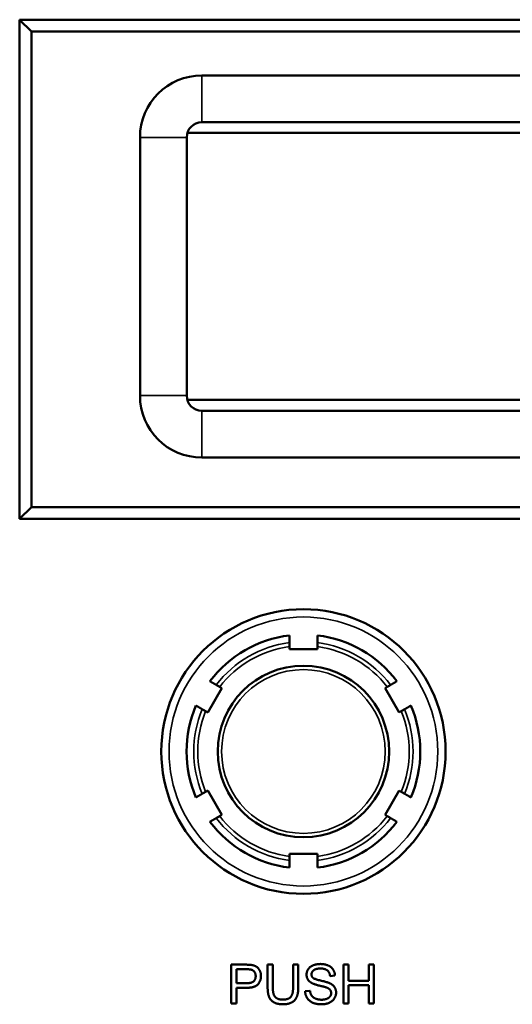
# Model space of a CAD drawing. Header units: inches. Extents: x -32 to 29.2, y -14.4 to 22.6.
# Tile 151 of 256: x -11.3 to -10, y 1.1 to 3.7. Entities that reach past the tile are written whole.
import ezdxf

# ---------------------------------------------------------------- set-up
doc = ezdxf.new("R2010")
doc.units = ezdxf.units.IN
doc.header["$MEASUREMENT"] = 0
doc.layers.add('Visible (ANSI)', color=7, linetype='Continuous', lineweight=50)
doc.layers.add('Visible Narrow (ANSI)', color=7, linetype='Continuous', lineweight=35)

msp = doc.modelspace()

# ---------------------------------------------------------------- linework, layer by layer
at = {"layer": 'Visible (ANSI)'}
for p, q in [((-7.1637, 3.6547), (-11.2855, 3.6547)), ((-11.2855, 3.6547), (-11.2555, 3.6247)), ((-11.2855, 3.6547), (-11.2855, 2.3747)), ((-11.2555, 3.6247), (-7.1937, 3.6247)), ((-11.2555, 2.4047), (-11.2555, 3.6247)), ((-7.6252, 3.5117), (-10.8177, 3.5117)), ((-10.8177, 3.3917), (-7.6252, 3.3917)), ((-10.8509, 3.3642), (-7.5881, 3.3642)), ((-10.9765, 3.3529), (-10.9765, 2.6904)), ((-10.8565, 2.6904), (-10.8565, 3.3529)), ((-7.5879, 2.68), (-10.8509, 2.68)), ((-7.6252, 2.6517), (-10.8177, 2.6517)), ((-10.8177, 2.5317), (-7.6252, 2.5317)), ((-11.2555, 2.4047), (-11.2855, 2.3747)), ((-7.1937, 2.4047), (-11.2555, 2.4047)), ((-11.2855, 2.3747), (-7.1637, 2.3747)), ((-10.5929, 2.0406), (-10.5929, 2.0468)), ((-10.5209, 2.0468), (-10.5209, 2.0406)), ((-10.5209, 2.0406), (-10.5929, 2.0406)), ((-10.7665, 1.9403), (-10.8025, 1.878)), ((-10.772, 1.9435), (-10.7665, 1.9403)), ((-10.3473, 1.9403), (-10.3418, 1.9435)), ((-10.3113, 1.878), (-10.3473, 1.9403)), ((-10.8025, 1.878), (-10.808, 1.8811)), ((-10.3058, 1.8811), (-10.3113, 1.878)), ((-10.808, 1.6743), (-10.8025, 1.6775)), ((-10.8025, 1.6775), (-10.7665, 1.6151)), ((-10.3473, 1.6151), (-10.3113, 1.6775)), ((-10.3113, 1.6775), (-10.3058, 1.6743)), ((-10.7665, 1.6151), (-10.772, 1.612)), ((-10.3418, 1.612), (-10.3473, 1.6151)), ((-10.5929, 1.5086), (-10.5929, 1.5149)), ((-10.5929, 1.5149), (-10.5209, 1.5149)), ((-10.5209, 1.5149), (-10.5209, 1.5086)), ((-10.7423, 1.231), (-10.7045, 1.231)), ((-10.7423, 1.131), (-10.7423, 1.231)), ((-10.729, 1.1834), (-10.729, 1.2192)), ((-10.729, 1.2192), (-10.7034, 1.2192)), ((-10.6488, 1.1732), (-10.6488, 1.231)), ((-10.6488, 1.231), (-10.6355, 1.231)), ((-10.6355, 1.231), (-10.6355, 1.1733)), ((-10.5834, 1.1733), (-10.5834, 1.231)), ((-10.5834, 1.231), (-10.5701, 1.231)), ((-10.5701, 1.231), (-10.5701, 1.1732)), ((-10.4544, 1.231), (-10.4411, 1.231)), ((-10.4544, 1.131), (-10.4544, 1.231)), ((-10.4411, 1.231), (-10.4411, 1.1899)), ((-10.3893, 1.1899), (-10.3893, 1.231)), ((-10.3893, 1.231), (-10.376, 1.231)), ((-10.376, 1.231), (-10.376, 1.131)), ((-10.4759, 1.2029), (-10.4886, 1.2019)), ((-10.4411, 1.1899), (-10.3893, 1.1899)), ((-10.7031, 1.1834), (-10.729, 1.1834)), ((-10.7033, 1.1716), (-10.729, 1.1716)), ((-10.729, 1.1716), (-10.729, 1.131)), ((-10.5526, 1.1631), (-10.5401, 1.1642)), ((-10.3893, 1.1781), (-10.4411, 1.1781)), ((-10.4411, 1.1781), (-10.4411, 1.131)), ((-10.3893, 1.131), (-10.3893, 1.1781)), ((-10.729, 1.131), (-10.7423, 1.131)), ((-10.4411, 1.131), (-10.4544, 1.131)), ((-10.376, 1.131), (-10.3893, 1.131))]:
    msp.add_line(p, q, dxfattribs=at)
for radius in [0.365, 0.22]:
    msp.add_circle((-10.5569, 1.7777), radius, dxfattribs=at)
for centre, radius, start, end in [((-10.8177, 3.3529), 0.1588, 90, 180), ((-10.8177, 3.3529), 0.0388, 90, 180), ((-10.8509, 3.2392), 0.125, 90, 91.7582), ((-10.8177, 2.6904), 0.1588, 180, 270), ((-10.8177, 2.6904), 0.0388, 180, 270), ((-10.8509, 2.805), 0.125, 268.1247, 270), ((-10.5569, 1.7777), 0.3, 96.8921, 143.1079), ((-10.5569, 1.7777), 0.3, 36.8921, 83.1079), ((-10.5569, 1.7777), 0.3, 156.8921, 203.1079), ((-10.5569, 1.7777), 0.3, 336.8921, 23.1079), ((-10.5569, 1.7777), 0.3, 216.8921, 263.1079), ((-10.5569, 1.7777), 0.3, 276.8921, 323.1079)]:
    msp.add_arc(centre, radius, start, end, dxfattribs=at)
for points, weights in [([(-10.5929, 2.0569), (-10.5929, 2.0659), (-10.5929, 2.0756)], [1.00002012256, 1.00052363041, 1]), ([(-10.5209, 2.0756), (-10.5209, 2.0659), (-10.5209, 2.0569)], [1, 1.00052363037, 1.00002012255]), ([(-10.7968, 1.9578), (-10.7885, 1.953), (-10.7807, 1.9485)], [1, 1.00052363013, 1.00002012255]), ([(-10.3331, 1.9485), (-10.3253, 1.953), (-10.317, 1.9578)], [1.00002012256, 1.00052363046, 1]), ([(-10.8167, 1.8861), (-10.8245, 1.8907), (-10.8328, 1.8955)], [1.00002012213, 1.00052361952, 1]), ([(-10.281, 1.8955), (-10.2893, 1.8907), (-10.2971, 1.8861)], [1, 1.00052363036, 1.00002012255]), ([(-10.8328, 1.66), (-10.8245, 1.6648), (-10.8167, 1.6693)], [1, 1.00052363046, 1.00002012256]), ([(-10.2971, 1.6693), (-10.2893, 1.6648), (-10.281, 1.66)], [1.00002012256, 1.00052363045, 1]), ([(-10.7807, 1.6069), (-10.7885, 1.6024), (-10.7968, 1.5976)], [1.00002012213, 1.00052361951, 1]), ([(-10.317, 1.5976), (-10.3253, 1.6024), (-10.3331, 1.6069)], [1, 1.00052363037, 1.00002012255]), ([(-10.5929, 1.4799), (-10.5929, 1.4895), (-10.5929, 1.4985)], [1, 1.0005236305, 1.00002012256]), ([(-10.5209, 1.4985), (-10.5209, 1.4895), (-10.5209, 1.4799)], [1.00002012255, 1.00052363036, 1])]:
    msp.add_rational_spline(points, weights, degree=2, dxfattribs=at)
for points, knots in [([(-10.5929, 2.0468), (-10.5929, 2.0481), (-10.5929, 2.0496), (-10.5929, 2.0519), (-10.5929, 2.0531), (-10.5929, 2.0549), (-10.5929, 2.0557), (-10.5929, 2.0566), (-10.5929, 2.0569), (-10.5929, 2.0569)], [-0.037779, -0.037779, -0.037779, -0.037779, -0.02826573, -0.02826573, -0.01879725, -0.01879725, -0.0093788, -0.0093788, -0.00090854, -0.00090854, -0.00090854, -0.00090854]), ([(-10.5209, 2.0569), (-10.5209, 2.0569), (-10.5209, 2.0566), (-10.5209, 2.0557), (-10.5209, 2.0549), (-10.5209, 2.0531), (-10.5209, 2.0519), (-10.5209, 2.0496), (-10.5209, 2.0481), (-10.5209, 2.0468)], [0.00090854, 0.00090854, 0.00090854, 0.00090854, 0.0093788, 0.0093788, 0.01879725, 0.01879725, 0.02826573, 0.02826573, 0.037779, 0.037779, 0.037779, 0.037779]), ([(-10.7807, 1.9485), (-10.7807, 1.9485), (-10.7804, 1.9483), (-10.7796, 1.9479), (-10.7789, 1.9475), (-10.7774, 1.9466), (-10.7763, 1.946), (-10.7743, 1.9448), (-10.773, 1.9441), (-10.772, 1.9435)], [0.00090854, 0.00090854, 0.00090854, 0.00090854, 0.0093788, 0.0093788, 0.01879725, 0.01879725, 0.02826573, 0.02826573, 0.037779, 0.037779, 0.037779, 0.037779]), ([(-10.3418, 1.9435), (-10.3407, 1.9441), (-10.3395, 1.9448), (-10.3375, 1.946), (-10.3364, 1.9466), (-10.3349, 1.9475), (-10.3342, 1.9479), (-10.3334, 1.9483), (-10.3331, 1.9485), (-10.3331, 1.9485)], [-0.037779, -0.037779, -0.037779, -0.037779, -0.02826573, -0.02826573, -0.01879725, -0.01879725, -0.0093788, -0.0093788, -0.00090854, -0.00090854, -0.00090854, -0.00090854]), ([(-10.808, 1.8811), (-10.809, 1.8817), (-10.8103, 1.8825), (-10.8123, 1.8836), (-10.8134, 1.8842), (-10.8149, 1.8851), (-10.8156, 1.8855), (-10.8164, 1.886), (-10.8167, 1.8861), (-10.8167, 1.8861)], [-0.037779, -0.037779, -0.037779, -0.037779, -0.02826573, -0.02826573, -0.01879725, -0.01879725, -0.0093788, -0.0093788, -0.00090854, -0.00090854, -0.00090854, -0.00090854]), ([(-10.2971, 1.8861), (-10.2971, 1.8861), (-10.2974, 1.886), (-10.2982, 1.8855), (-10.2989, 1.8851), (-10.3004, 1.8842), (-10.3015, 1.8836), (-10.3035, 1.8825), (-10.3047, 1.8817), (-10.3058, 1.8811)], [0.00090854, 0.00090854, 0.00090854, 0.00090854, 0.0093788, 0.0093788, 0.01879725, 0.01879725, 0.02826573, 0.02826573, 0.037779, 0.037779, 0.037779, 0.037779]), ([(-10.8167, 1.6693), (-10.8167, 1.6693), (-10.8164, 1.6695), (-10.8156, 1.6699), (-10.8149, 1.6703), (-10.8134, 1.6712), (-10.8123, 1.6718), (-10.8103, 1.673), (-10.809, 1.6737), (-10.808, 1.6743)], [0.00090854, 0.00090854, 0.00090854, 0.00090854, 0.0093788, 0.0093788, 0.01879725, 0.01879725, 0.02826573, 0.02826573, 0.037779, 0.037779, 0.037779, 0.037779]), ([(-10.3058, 1.6743), (-10.3047, 1.6737), (-10.3035, 1.673), (-10.3015, 1.6718), (-10.3004, 1.6712), (-10.2989, 1.6703), (-10.2982, 1.6699), (-10.2974, 1.6695), (-10.2971, 1.6693), (-10.2971, 1.6693)], [-0.037779, -0.037779, -0.037779, -0.037779, -0.02826573, -0.02826573, -0.01879725, -0.01879725, -0.0093788, -0.0093788, -0.00090854, -0.00090854, -0.00090854, -0.00090854]), ([(-10.772, 1.612), (-10.773, 1.6114), (-10.7743, 1.6106), (-10.7763, 1.6095), (-10.7774, 1.6089), (-10.7789, 1.608), (-10.7796, 1.6076), (-10.7804, 1.6071), (-10.7807, 1.607), (-10.7807, 1.6069)], [-0.037779, -0.037779, -0.037779, -0.037779, -0.02826573, -0.02826573, -0.01879725, -0.01879725, -0.0093788, -0.0093788, -0.00090854, -0.00090854, -0.00090854, -0.00090854]), ([(-10.3331, 1.6069), (-10.3331, 1.607), (-10.3334, 1.6071), (-10.3342, 1.6076), (-10.3349, 1.608), (-10.3364, 1.6089), (-10.3375, 1.6095), (-10.3395, 1.6106), (-10.3407, 1.6114), (-10.3418, 1.612)], [0.00090854, 0.00090854, 0.00090854, 0.00090854, 0.0093788, 0.0093788, 0.01879725, 0.01879725, 0.02826573, 0.02826573, 0.037779, 0.037779, 0.037779, 0.037779]), ([(-10.5929, 1.4985), (-10.5929, 1.4986), (-10.5929, 1.4988), (-10.5929, 1.4998), (-10.5929, 1.5006), (-10.5929, 1.5023), (-10.5929, 1.5036), (-10.5929, 1.5059), (-10.5929, 1.5074), (-10.5929, 1.5086)], [0.00090854, 0.00090854, 0.00090854, 0.00090854, 0.0093788, 0.0093788, 0.01879725, 0.01879725, 0.02826573, 0.02826573, 0.037779, 0.037779, 0.037779, 0.037779]), ([(-10.5209, 1.5086), (-10.5209, 1.5074), (-10.5209, 1.5059), (-10.5209, 1.5036), (-10.5209, 1.5023), (-10.5209, 1.5006), (-10.5209, 1.4998), (-10.5209, 1.4988), (-10.5209, 1.4986), (-10.5209, 1.4985)], [-0.037779, -0.037779, -0.037779, -0.037779, -0.02826573, -0.02826573, -0.01879725, -0.01879725, -0.0093788, -0.0093788, -0.00090854, -0.00090854, -0.00090854, -0.00090854])]:
    msp.add_open_spline(points, degree=3, knots=knots, dxfattribs=at)
for points in [[(-10.7045, 1.231), (-10.6945, 1.231), (-10.6893, 1.23)], [(-10.7034, 1.2192), (-10.6944, 1.2192), (-10.691, 1.2182)], [(-10.691, 1.2182), (-10.6858, 1.2169), (-10.6795, 1.2079), (-10.6795, 1.2016)], [(-10.6893, 1.23), (-10.6819, 1.2288), (-10.672, 1.2219), (-10.6659, 1.2095), (-10.6659, 1.202)], [(-10.5489, 1.2051), (-10.5489, 1.2128), (-10.5403, 1.2259), (-10.5237, 1.2327), (-10.5136, 1.2327)], [(-10.5131, 1.2211), (-10.5251, 1.2211), (-10.5362, 1.2122), (-10.5362, 1.2061)], [(-10.5136, 1.2327), (-10.5025, 1.2327), (-10.4855, 1.2256), (-10.4762, 1.2116), (-10.4759, 1.2029)], [(-10.4886, 1.2019), (-10.4896, 1.2114), (-10.5015, 1.2211), (-10.5131, 1.2211)], [(-10.6659, 1.202), (-10.6659, 1.1893), (-10.6821, 1.1716), (-10.7033, 1.1716)], [(-10.6795, 1.2016), (-10.6795, 1.1929), (-10.6903, 1.1834), (-10.7031, 1.1834)], [(-10.5347, 1.1834), (-10.5419, 1.1872), (-10.5489, 1.1983), (-10.5489, 1.2051)], [(-10.5362, 1.2061), (-10.5362, 1.2006), (-10.5323, 1.1971)], [(-10.5323, 1.1971), (-10.5284, 1.1937), (-10.496, 1.1864), (-10.49, 1.1836)], [(-10.6092, 1.1293), (-10.6233, 1.1293), (-10.6412, 1.139), (-10.6488, 1.1573), (-10.6488, 1.1732)], [(-10.6355, 1.1733), (-10.6355, 1.1603), (-10.6307, 1.148), (-10.6189, 1.1413), (-10.6104, 1.1413)], [(-10.6104, 1.1413), (-10.5958, 1.1413), (-10.5834, 1.1545), (-10.5834, 1.1733)], [(-10.5701, 1.1732), (-10.5701, 1.1581), (-10.5769, 1.1404), (-10.5948, 1.1293), (-10.6092, 1.1293)], [(-10.5099, 1.1293), (-10.5236, 1.1293), (-10.5419, 1.1372), (-10.5523, 1.1531), (-10.5526, 1.1631)], [(-10.5401, 1.1642), (-10.5392, 1.1567), (-10.5327, 1.1471), (-10.5191, 1.1411), (-10.5105, 1.1411)], [(-10.4974, 1.1722), (-10.5015, 1.1738), (-10.5291, 1.1804), (-10.5347, 1.1834)], [(-10.4857, 1.1581), (-10.4857, 1.1628), (-10.4911, 1.1698), (-10.4974, 1.1722)], [(-10.49, 1.1836), (-10.4813, 1.1796), (-10.473, 1.1673), (-10.473, 1.1593)], [(-10.5105, 1.1411), (-10.503, 1.1411), (-10.4913, 1.1456), (-10.4857, 1.1535), (-10.4857, 1.1581)], [(-10.473, 1.1593), (-10.473, 1.1513), (-10.4821, 1.1372), (-10.4993, 1.1293), (-10.5099, 1.1293)]]:
    msp.add_open_spline(points, degree=2, dxfattribs=at)
at = {"layer": 'Visible Narrow (ANSI)'}
for p, q in [((-10.8177, 3.5117), (-10.8177, 3.3917)), ((-10.9765, 3.3529), (-10.8565, 3.3529)), ((-10.9765, 2.6904), (-10.8565, 2.6904)), ((-10.8177, 2.5317), (-10.8177, 2.6517))]:
    msp.add_line(p, q, dxfattribs=at)
for radius in [0.345, 0.21]:
    msp.add_circle((-10.5569, 1.7777), radius, dxfattribs=at)
for radius, start, end in [(0.2815, 97.3471, 142.6529), (0.2715, 97.6191, 142.3809), (0.2815, 37.3471, 82.6529), (0.2715, 37.6191, 82.3809), (0.2815, 157.3471, 202.6529), (0.2715, 157.6191, 202.3809), (0.2715, 337.6191, 22.3809), (0.2815, 337.3471, 22.6529), (0.2815, 217.3471, 262.6529), (0.2715, 217.6191, 262.3809), (0.2715, 277.6191, 322.3809), (0.2815, 277.3471, 322.6529)]:
    msp.add_arc((-10.5569, 1.7777), radius, start, end, dxfattribs=at)

doc.saveas('drawing.dxf')
